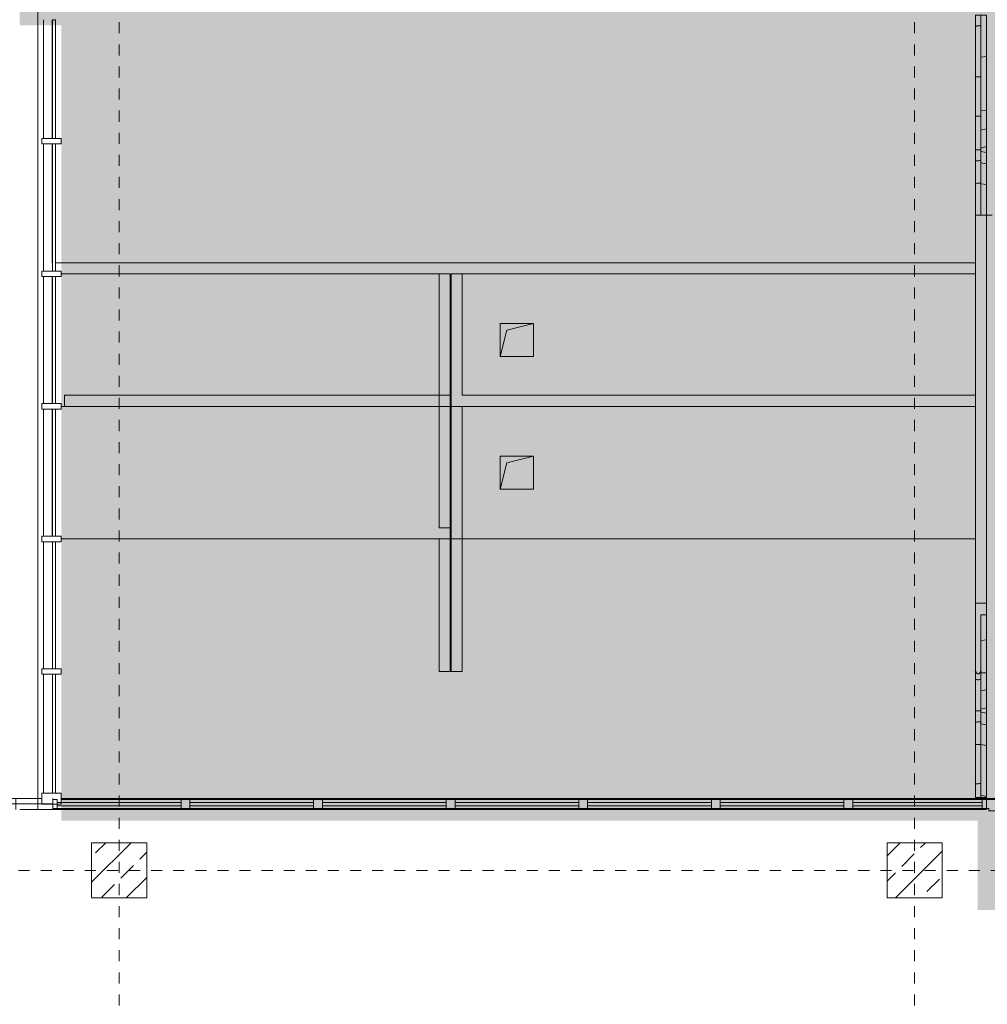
# Model space of a CAD drawing. Header units: metres. Extents: x -52 to 123, y -78 to 33.
# Tile 14 of 114: x 20 to 29, y -42 to -33. Entities that reach past the tile are written whole.
import ezdxf

# ---------------------------------------------------------------- set-up
doc = ezdxf.new("R2010")
doc.units = ezdxf.units.M
doc.linetypes.add('Rasterlinie', pattern=[0.019, 0.01, -0.003, 0.003, -0.003])
for name, color, linetype, lineweight in [('A_Detailelemente', 7, 'Continuous', 9), ('A_Fassadenelemente', 7, 'Continuous', 9), ('A_Fassadenpfosten', 7, 'Continuous', 9), ('A_Fenster', 7, 'Continuous', 9), ('A_Geländer', 7, 'Continuous', 9), ('A_Geschossdecken', 7, 'Continuous', 9), ('A_Linien_Ausserhalb des Bereichs', 7, 'Continuous', 9), ('A_Raster', 7, 'Continuous', 9), ('A_Tragwerksstützen', 7, 'Continuous', 9), ('A_Tragwerksstützen_Stahlbeton', 7, 'Continuous', 9), ('A_Wände', 7, 'Continuous', 9), ('A_Wände_Schraffur', 7, 'Continuous', 18), ('Allgemeines Modell', 7, 'Continuous', 9)]:
    doc.layers.add(name, color=color, linetype=linetype, lineweight=lineweight)
pattern_1 = [(349.695, (2.996, 6.015), (30.479829, -5.080428), [0.568, -56.228]), (0, (3.554, 5.914), (5.08, 5.08), [0.559, -4.521]), (18.435, (4.113, 5.914), (10.160077, 5.079576), [0.482, -15.582]), (172.875, (4.57, 6.066), (35.5595195, -5.0798324), [0.41, -40.547]), (174.806, (4.164, 6.117), (50.7997357, -5.079671), [0.561, -55.549]), (194.036, (3.605, 6.168), (-15.23999, -5.079844), [0.628, -20.317]), (9.462, (3.402, 6.015), (25.400494, 5.079786), [0.309, -30.591]), (353.66, (3.707, 6.066), (-40.6395916, 5.0798246), [0.46, -45.541]), (185.711, (4.164, 6.015), (-45.7204303, -5.07989), [0.511, -50.543]), (168.69, (3.656, 5.965), (20.320371, -5.079824), [0.259, -25.644]), (354.806, (2.538, 5.965), (-50.7997357, 5.079671), [0.561, -55.549]), (348.69, (3.097, 5.914), (-20.320371, 5.079824), [0.518, -25.385]), (0, (3.605, 5.812), (5.08, 5.08), [0.61, -4.47]), (20.556, (4.215, 5.812), (25.3996926, 10.160322), [0.434, -42.97]), (3.814, (4.621, 5.965), (71.119605, 5.079964), [0.764, -75.605]), (354.806, (5.383, 6.015), (-50.7997357, 5.079671), [0.561, -55.549]), (0, (5.942, 5.965), (5.08, 5.08), [0.559, -4.521]), (5.194, (1.421, 5.965), (50.7997357, 5.079671), [0.561, -55.549]), (354.806, (1.98, 6.015), (-50.7997357, 5.079671), [0.561, -55.549]), (0, (1.421, 6.066), (5.08, 5.08), [0.305, -4.775]), (5.194, (1.726, 6.066), (50.7997357, 5.079671), [0.561, -55.549]), (0, (2.284, 6.117), (5.08, 5.08), [0.508, -4.572]), (10.305, (2.792, 6.117), (-30.479829, -5.080428), [0.568, -56.228]), (5.194, (3.351, 6.219), (50.7997357, 5.079671), [0.561, -55.549]), (354.806, (3.91, 6.269), (-50.7997357, 5.079671), [0.561, -55.549]), (354.806, (4.469, 6.219), (-50.7997357, 5.079671), [0.561, -55.549]), (351.87, (5.028, 6.168), (-30.479988, 5.079518), [0.718, -35.203]), (0, (5.739, 6.066), (5.08, 5.08), [0.762, -4.318]), (347.471, (5.536, 3.018), (25.399828, -5.080054), [0.468, -46.367]), (354.289, (5.993, 2.917), (-45.7204303, 5.07989), [0.511, -50.543]), (8.13, (5.536, 3.018), (30.479988, 5.079518), [0.359, -35.562]), (9.462, (5.891, 3.069), (25.400494, 5.079786), [0.618, -30.282]), (0, (1.421, 3.171), (5.08, 5.08), [0.61, -4.47]), (350.538, (2.03, 3.171), (-25.400494, 5.079786), [0.309, -30.591]), (201.801, (2.335, 3.12), (15.240238, 5.08033), [0.274, -27.083]), (192.995, (2.081, 3.018), (45.7202408, 10.160133), [0.678, -67.098]), (352.875, (6.094, 3.018), (-35.5595195, 5.0798324), [0.41, -40.547]), (7.125, (6.094, 3.018), (35.5595195, 5.0798324), [0.41, -40.547]), (0, (1.421, 3.069), (5.08, 5.08), [0.406, -4.674]), (194.036, (1.827, 3.069), (-15.23999, -5.079844), [0.419, -20.526]), (356.633, (2.538, 3.221), (-81.2799214, 5.0804549), [0.865, -85.644]), (357.709, (3.402, 3.171), (-121.9203481, 5.0808074), [1.271, -125.831]), (3.18, (4.672, 3.12), (86.3601491, 5.0804778), [0.916, -90.665]), (9.462, (5.586, 3.171), (25.400494, 5.079786), [0.927, -29.973]), (10.305, (1.421, 2.713), (-30.479829, -5.080428), [0.568, -56.228]), (15.945, (1.98, 2.815), (-20.320333, -5.079728), [0.74, -36.243]), (0, (2.691, 3.018), (5.08, 5.08), [0.66, -4.42]), (351.87, (3.351, 3.018), (-30.479988, 5.079518), [0.718, -35.203]), (3.576, (4.062, 2.917), (76.199535, 5.079643), [0.814, -80.624]), (351.254, (4.875, 2.967), (35.5600315, -5.0801298), [0.668, -66.149]), (345.964, (5.536, 2.866), (-15.23999, 5.079844), [0.628, -20.317]), (0, (6.145, 2.713), (5.08, 5.08), [0.356, -4.724]), (174.806, (2.538, 3.221), (50.7997357, -5.079671), [1.122, -54.988]), (355.236, (1.421, 3.526), (-55.880109, 5.0804906), [1.223, -59.948]), (0, (2.64, 3.425), (5.08, 5.08), [1.168, -3.912]), (4.086, (3.808, 3.425), (66.039854, 5.0804989), [1.426, -69.875]), (0, (5.231, 3.526), (5.08, 5.08), [1.27, -3.81]), (7.125, (1.421, 2.459), (35.5595195, 5.0798324), [1.229, -39.728]), (6.34, (2.64, 2.612), (40.6395916, 5.0798246), [0.92, -45.081]), (357.51, (3.554, 2.713), (-111.7597684, 5.0812029), [1.17, -115.781]), (353.48, (4.723, 2.663), (-132.0797266, 15.2402263), [1.79, -177.168]), (3.013, (1.421, 5.761), (91.4403674, 5.0803606), [0.967, -95.687]), (351.87, (2.386, 5.812), (-30.479988, 5.079518), [1.078, -34.843]), (357.614, (3.453, 5.66), (-116.8398239, 5.0796234), [1.22, -120.806]), (10.62, (4.672, 5.609), (-55.8796628, -10.1603474), [0.827, -81.869]), (0, (5.485, 5.761), (5.08, 5.08), [1.016, -4.064]), (356.82, (1.421, 6.371), (-86.3601491, 5.0804778), [0.916, -90.665]), (6.009, (2.335, 6.32), (-50.8003336, -5.0799286), [0.971, -96.083]), (6.71, (3.3, 6.422), (-45.7196152, -5.0798619), [0.87, -86.086]), (354.289, (4.164, 6.523), (-45.7204303, 5.07989), [1.021, -50.032]), (347.905, (5.18, 6.422), (-45.7199724, 10.160399), [0.727, -72.007]), (9.462, (5.891, 6.269), (25.400494, 5.079786), [0.618, -30.282]), (3.814, (1.421, 5.406), (71.119605, 5.079964), [0.764, -75.605]), (347.196, (2.183, 5.457), (-66.0398353, 15.2394685), [1.146, -113.464]), (0, (3.3, 5.203), (5.08, 5.08), [1.27, -3.81]), (5.44, (4.57, 5.203), (-55.8801294, -5.0795), [1.072, -106.091]), (6.71, (5.637, 5.304), (-45.7196152, -5.0798619), [0.87, -86.086]), (0, (1.421, 6.727), (5.08, 5.08), [0.864, -4.216]), (8.13, (2.284, 6.727), (30.479988, 5.079518), [1.437, -34.484]), (357.614, (3.707, 6.93), (-116.8398239, 5.0796234), [1.22, -120.806]), (354.472, (4.926, 6.879), (106.6803128, -10.16100384), [1.582, -156.634]), (6.843, (1.421, 2.104), (-86.35963265, -10.1600531), [1.279, -126.632]), (0, (2.691, 2.256), (5.08, 5.08), [1.422, -3.658]), (356.348, (4.113, 2.256), (-157.47966695, 10.15949858), [2.392, -236.853]), (0, (1.421, 3.882), (5.08, 5.08), [1.219, -3.861]), (4.764, (2.64, 3.882), (55.880109, 5.0804906), [1.223, -59.948]), (358.152, (3.859, 3.983), (-152.4004031, 5.0812651), [1.576, -155.986]), (357.274, (5.434, 3.933), (-101.6003759, 5.0798346), [1.068, -105.733]), (354.806, (1.421, 4.695), (-50.7997357, 5.079671), [1.122, -54.988]), (0, (2.538, 4.593), (5.08, 5.08), [1.626, -3.454]), (1.909, (4.164, 4.593), (147.3195587, 5.07935343), [1.525, -150.96]), (3.576, (5.688, 4.644), (76.199535, 5.079643), [0.814, -80.624])]

# ---------------------------------------------------------------- blocks, each defined once
blk = doc.blocks.new('STB Stütze - rechteckig - STB 50 x 50-6929655-BS_Übersicht_O1_BRANDSCHUTZ')
at = {"layer": 'A_Tragwerksstützen'}
h = blk.add_hatch(dxfattribs=at)
h.set_pattern_fill('FP_20', color=256, style=0, pattern_type=2)
h.set_pattern_definition([(45, (-19.335, 43.201), (-0.2283955, 0.2283955), []), (45, (-19.107, 43.201), (-0.2283955, 0.2283955), [0.161, -0.081])])
h.paths.add_polyline_path([(0.25, -0.25), (0.25, 0.25), (-0.25, 0.25), (-0.25, -0.25)], flags=0)
at = {"layer": 'A_Tragwerksstützen_Stahlbeton', "lineweight": 18}
for p, q in [((0.25, 0.25), (-0.25, 0.25)), ((-0.25, 0.25), (-0.25, -0.25)), ((0.25, -0.25), (0.25, 0.25)), ((-0.25, -0.25), (0.25, -0.25))]:
    blk.add_line(p, q, dxfattribs=at)
blk = doc.blocks.new('STB Stütze - rechteckig - STB 50 x 50-V14-BS_Übersicht_O1_BRANDSCHUTZ')
at = {"layer": 'A_Tragwerksstützen'}
h = blk.add_hatch(dxfattribs=at)
h.set_pattern_fill('FP_21', color=256, style=0, pattern_type=2)
h.set_pattern_definition([(45, (-26.535, 43.201), (-0.2283955, 0.2283955), []), (45, (-26.307, 43.201), (-0.2283955, 0.2283955), [0.161, -0.081])])
h.paths.add_polyline_path([(-0.25, -0.25), (0.25, -0.25), (0.25, 0.25), (-0.25, 0.25), (-0.25, -0.174)], flags=0)
at = {"layer": 'A_Tragwerksstützen_Stahlbeton', "lineweight": 18}
for p, q in [((0.25, 0.25), (-0.25, 0.25)), ((-0.25, 0.25), (-0.25, -0.25)), ((0.25, -0.25), (0.25, 0.25)), ((-0.25, -0.25), (0.25, -0.25))]:
    blk.add_line(p, q, dxfattribs=at)
blk = doc.blocks.new('Pfosten rechteckig - 100x176-5717071-BS_Übersicht_O1_BRANDSCHUTZ')
at = {"layer": 'A_Fassadenpfosten'}
for p, q in [((-0.1, 0.0655), (-0.05, 0.0655)), ((-0.1, 0.0655), (-0.1, -0.1105)), ((-0.1, -0.1105), (-0.05, -0.1105))]:
    blk.add_line(p, q, dxfattribs=at)
blk = doc.blocks.new('GSH_Bestand_BD_RE - BD-4620547-BS_Übersicht_O1_BRANDSCHUTZ')
at = {"layer": 'Allgemeines Modell'}
blk.add_hatch(color=256, dxfattribs=at).paths.add_polyline_path([(-0.15, -0.15), (-0.09, 0.09), (0.15, 0.15), (-0.15, 0.15), (-0.15, 0.09)], flags=0)
at = {"layer": 'A_Detailelemente'}
for p, q in [((-0.15, 0.15), (-0.15, -0.15)), ((0.15, 0.15), (-0.15, 0.15)), ((-0.15, -0.15), (-0.09, 0.09)), ((-0.09, 0.09), (0.15, 0.15)), ((0.15, -0.15), (0.15, 0.15)), ((-0.15, -0.15), (0.15, -0.15))]:
    blk.add_line(p, q, dxfattribs=at)
blk = doc.blocks.new('GSH_Bestand_BD_RE - BD-4620554-BS_Übersicht_O1_BRANDSCHUTZ')
at = {"layer": 'Allgemeines Modell'}
blk.add_hatch(color=256, dxfattribs=at).paths.add_polyline_path([(-0.15, -0.15), (-0.09, 0.09), (0.15, 0.15), (-0.15, 0.15), (-0.15, 0.09)], flags=0)
at = {"layer": 'A_Detailelemente'}
for p, q in [((-0.15, 0.15), (-0.15, -0.15)), ((0.15, 0.15), (-0.15, 0.15)), ((-0.15, -0.15), (-0.09, 0.09)), ((-0.09, 0.09), (0.15, 0.15)), ((0.15, -0.15), (0.15, 0.15)), ((-0.15, -0.15), (0.15, -0.15))]:
    blk.add_line(p, q, dxfattribs=at)
blk = doc.blocks.new('Eckpfosten L-förmig - L 12 x 12-1791100-BS_Übersicht_O1_BRANDSCHUTZ')
at = {"layer": 'A_Fassadenpfosten'}
for p, q in [((-0.04, 0.04), (-0.06, 0.04)), ((-0.06, 0.04), (-0.06, -0.04)), ((0.04, 0.06), (-0.04, 0.06)), ((-0.04, 0.06), (-0.04, 0.04)), ((0.04, 0.06), (0.04, -0.04)), ((-0.06, -0.04), (0.04, -0.04))]:
    blk.add_line(p, q, dxfattribs=at)
blk = doc.blocks.new('Systemelement - Verglasung-1793170-BS_Übersicht_O1_BRANDSCHUTZ')
at = {"layer": 'A_Fassadenelemente'}
for p, q in [((-0.585, 0.015), (0.585, 0.015)), ((-0.585, -0.015), (-0.585, 0.015)), ((0.585, -0.015), (0.585, 0.015)), ((0.585, -0.015), (-0.585, -0.015))]:
    blk.add_line(p, q, dxfattribs=at)
blk = doc.blocks.new('Systemelement - Verglasung-1791673-BS_Übersicht_O1_BRANDSCHUTZ')
at = {"layer": 'A_Fassadenelemente'}
for p, q in [((-0.56, 0.015), (0.56, 0.015)), ((-0.56, -0.015), (-0.56, 0.015)), ((0.56, -0.015), (0.56, 0.015)), ((0.56, -0.015), (-0.56, -0.015))]:
    blk.add_line(p, q, dxfattribs=at)
blk = doc.blocks.new('Systemelement - Verglasung-V49-BS_Übersicht_O1_BRANDSCHUTZ')
at = {"layer": 'A_Fassadenelemente'}
for p, q in [((-0.56, 0.015), (0.56, 0.015)), ((-0.56, -0.015), (-0.56, 0.015)), ((0.56, -0.015), (0.56, 0.015)), ((0.56, -0.015), (-0.56, -0.015))]:
    blk.add_line(p, q, dxfattribs=at)
blk = doc.blocks.new('Pfosten rechteckig - 80x80-1791669-BS_Übersicht_O1_BRANDSCHUTZ')
at = {"layer": 'A_Fassadenpfosten'}
for p, q in [((20.232, -40.457), (21.316, -40.457)), ((20.196, -40.537), (21.316, -40.537))]:
    blk.add_line(p, q, dxfattribs=at)
blk = doc.blocks.new('Pfosten rechteckig - 80x80-V50-BS_Übersicht_O1_BRANDSCHUTZ')
at = {"layer": 'A_Fassadenpfosten'}
for p, q in [((21.396, -40.457), (22.516, -40.457)), ((21.396, -40.537), (22.516, -40.537))]:
    blk.add_line(p, q, dxfattribs=at)
blk = doc.blocks.new('Pfosten rechteckig - 80x80-1791668-BS_Übersicht_O1_BRANDSCHUTZ')
at = {"layer": 'A_Fassadenpfosten'}
for p, q in [((27.396, -40.457), (28.566, -40.457)), ((27.396, -40.537), (28.566, -40.537))]:
    blk.add_line(p, q, dxfattribs=at)
blk = doc.blocks.new('Pfosten rechteckig - 40x80-1791676-BS_Übersicht_O1_BRANDSCHUTZ')
at = {"layer": 'A_Fassadenpfosten'}
for p, q in [((0, 0.04), (-0.04, 0.04)), ((-0.04, 0.04), (-0.04, -0.04)), ((0, 0.04), (0, -0.04)), ((-0.04, -0.04), (0, -0.04))]:
    blk.add_line(p, q, dxfattribs=at)
blk = doc.blocks.new('Pfosten rechteckig - 80x80-1791667-BS_Übersicht_O1_BRANDSCHUTZ')
at = {"layer": 'A_Fassadenpfosten'}
for p, q in [((0.04, 0.04), (-0.04, 0.04)), ((-0.04, 0.04), (-0.04, -0.04)), ((0.04, 0.04), (0.04, -0.04)), ((-0.04, -0.04), (0.04, -0.04))]:
    blk.add_line(p, q, dxfattribs=at)
blk = doc.blocks.new('Pfosten rechteckig - 40x80-1793650-BS_Übersicht_O1_BRANDSCHUTZ')
at = {"layer": 'A_Fassadenpfosten'}
for p, q in [((0, 0.04), (-0.04, 0.04)), ((-0.04, 0.04), (-0.04, -0.04)), ((0, 0.04), (0, -0.04)), ((-0.04, -0.04), (0, -0.04))]:
    blk.add_line(p, q, dxfattribs=at)
blk = doc.blocks.new('FP_110-BS_Übersicht_O1_BRANDSCHUTZ')
at = {"layer": 'A_Geländer'}
for p, q in [((28.506, -39.3652), (28.506, -40.437)), ((28.556, -40.437), (28.556, -39.3652)), ((28.5085, -39.6539), (28.5277, -39.6539)), ((28.5277, -39.6539), (28.5491, -39.6539)), ((28.5085, -39.7556), (28.5116, -39.7552)), ((28.5116, -39.7552), (28.5154, -39.7548)), ((28.5154, -39.7548), (28.5197, -39.7544)), ((28.5197, -39.7544), (28.5244, -39.7539)), ((28.5244, -39.7539), (28.5293, -39.7535)), ((28.5293, -39.7535), (28.5343, -39.7531)), ((28.5343, -39.7531), (28.5391, -39.7527)), ((28.5391, -39.7527), (28.5437, -39.7523)), ((28.5437, -39.7523), (28.5478, -39.7519)), ((28.5478, -39.7519), (28.5514, -39.7515)), ((28.5514, -39.7515), (28.5544, -39.7511)), ((28.5544, -39.7511), (28.5566, -39.7507)), ((28.5566, -39.7507), (28.5579, -39.7502)), ((28.5086, -39.9588), (28.5146, -39.9584)), ((28.5146, -39.9584), (28.5222, -39.958)), ((28.5222, -39.958), (28.5307, -39.9576)), ((28.5307, -39.9576), (28.5392, -39.9571)), ((28.5392, -39.9571), (28.5469, -39.9567)), ((28.5469, -39.9567), (28.5531, -39.9563)), ((28.5531, -39.9563), (28.557, -39.9559)), ((28.5039, -40.316), (28.5045, -40.3156)), ((28.5045, -40.3156), (28.5056, -40.3152)), ((28.5056, -40.3152), (28.5071, -40.3149)), ((28.5071, -40.3149), (28.5089, -40.3145)), ((28.5085, -40.3143), (28.5131, -40.3138)), ((28.5131, -40.3138), (28.5189, -40.3134)), ((28.5189, -40.3134), (28.5254, -40.313)), ((28.5254, -40.313), (28.5323, -40.3126)), ((28.5323, -40.3126), (28.5391, -40.3121)), ((28.5391, -40.3121), (28.5454, -40.3117)), ((28.5454, -40.3117), (28.5508, -40.3113)), ((28.5508, -40.3113), (28.5549, -40.3109)), ((28.5549, -40.3109), (28.5575, -40.3105))]:
    blk.add_line(p, q, dxfattribs=at)
blk = doc.blocks.new('FP_111-BS_Übersicht_O1_BRANDSCHUTZ')
at = {"layer": 'A_Geländer'}
for p, q in [((28.5049, -39.2994), (28.504, -39.2979)), ((28.5064, -39.3008), (28.5049, -39.2994)), ((28.506, -39.2659), (28.506, -39.3652)), ((28.5085, -39.3021), (28.5064, -39.3008)), ((28.5111, -39.3032), (28.5085, -39.3021)), ((28.5555, -39.2952), (28.5533, -39.2973)), ((28.5571, -39.293), (28.5555, -39.2952)), ((28.556, -39.3652), (28.556, -39.2659)), ((28.558, -39.2907), (28.5571, -39.293))]:
    blk.add_line(p, q, dxfattribs=at)
blk = doc.blocks.new('FP_112-BS_Übersicht_O1_BRANDSCHUTZ')
at = {"layer": 'A_Geländer'}
for p, q in [((28.506, -33.357), (28.506, -35.167)), ((28.556, -35.167), (28.556, -33.357)), ((28.5042, -33.455), (28.5057, -33.4553)), ((28.5057, -33.4553), (28.5081, -33.4557)), ((28.5078, -33.4562), (28.5101, -33.4558)), ((28.5101, -33.4558), (28.5128, -33.4553)), ((28.5128, -33.4553), (28.5159, -33.4549)), ((28.5159, -33.4549), (28.5193, -33.4545)), ((28.5193, -33.4545), (28.523, -33.454)), ((28.523, -33.454), (28.5268, -33.4536)), ((28.5268, -33.4536), (28.5307, -33.4532)), ((28.5307, -33.4532), (28.5347, -33.4527)), ((28.5347, -33.4527), (28.5385, -33.4523)), ((28.5385, -33.4523), (28.5422, -33.4519)), ((28.5422, -33.4519), (28.5456, -33.4515)), ((28.5456, -33.4515), (28.5488, -33.451)), ((28.5488, -33.451), (28.5516, -33.4506)), ((28.5516, -33.4506), (28.5539, -33.4502)), ((28.5539, -33.4502), (28.5558, -33.4497)), ((28.5558, -33.4497), (28.5572, -33.4493)), ((28.5572, -33.4493), (28.5581, -33.4489)), ((28.5041, -33.9125), (28.5054, -33.9129)), ((28.5054, -33.9129), (28.5075, -33.9133)), ((28.5078, -33.9135), (28.5268, -33.9135)), ((28.5268, -33.9135), (28.5488, -33.9135)), ((28.5038, -34.271), (28.5041, -34.2706)), ((28.5041, -34.2706), (28.5047, -34.2702)), ((28.5047, -34.2702), (28.5055, -34.2699)), ((28.5055, -34.2699), (28.5064, -34.2695)), ((28.5064, -34.2695), (28.5076, -34.2691)), ((28.5075, -34.269), (28.5125, -34.2694)), ((28.5125, -34.2694), (28.519, -34.2698)), ((28.519, -34.2698), (28.5265, -34.2702)), ((28.5265, -34.2702), (28.5344, -34.2706)), ((28.5344, -34.2706), (28.542, -34.271)), ((28.542, -34.271), (28.5487, -34.2714)), ((28.5487, -34.2714), (28.5539, -34.2718)), ((28.5539, -34.2718), (28.5572, -34.2722)), ((28.5078, -34.5739), (28.5268, -34.5739)), ((28.5268, -34.5739), (28.5488, -34.5739)), ((28.5077, -34.6756), (28.5107, -34.6752)), ((28.5107, -34.6752), (28.5144, -34.6747)), ((28.5144, -34.6747), (28.5187, -34.6743)), ((28.5187, -34.6743), (28.5234, -34.6739)), ((28.5234, -34.6739), (28.5284, -34.6735)), ((28.5284, -34.6735), (28.5334, -34.6731)), ((28.5334, -34.6731), (28.5384, -34.6726)), ((28.5384, -34.6726), (28.5431, -34.6722)), ((28.5431, -34.6722), (28.5474, -34.6718)), ((28.5474, -34.6718), (28.5512, -34.6714)), ((28.5512, -34.6714), (28.5542, -34.671)), ((28.5542, -34.671), (28.5565, -34.6705)), ((28.5565, -34.6705), (28.5579, -34.6701)), ((28.5078, -34.8788), (28.5136, -34.8784)), ((28.5136, -34.8784), (28.5212, -34.8779)), ((28.5212, -34.8779), (28.5298, -34.8775)), ((28.5298, -34.8775), (28.5385, -34.8771)), ((28.5385, -34.8771), (28.5465, -34.8767)), ((28.5465, -34.8767), (28.5528, -34.8762)), ((28.5528, -34.8762), (28.5569, -34.8758))]:
    blk.add_line(p, q, dxfattribs=at)
blk = doc.blocks.new('Typ des oberen Holms - Oberer Geländerholm_Innen_-4925273-BS_Übersicht_O1_BRANDSCHUTZ')
at = {"layer": 'A_Geländer'}
h = blk.add_hatch(dxfattribs=at)
h.set_pattern_fill('FP_66', color=256, style=0, pattern_type=2)
h.set_pattern_definition(pattern_1)
h.paths.add_polyline_path([(28.606, -35.167), (28.606, -33.357), (28.556, -33.357), (28.556, -35.167)], flags=0)
h = blk.add_hatch(dxfattribs=at)
h.set_pattern_fill('FP_65', color=256, style=0, pattern_type=2)
h.set_pattern_definition([(350.869, (2.996, 4.369), (30.479582, -4.4907814), [0.566, -56.031]), (0, (3.554, 4.279), (5.08, 4.491), [0.559, -4.521]), (16.418, (4.113, 4.279), (10.15999, 4.49076), [0.477, -15.411]), (173.694, (4.57, 4.414), (35.559871, -4.491012), [0.409, -40.478]), (175.405, (4.164, 4.459), (50.799487, -4.4910803), [0.561, -55.5]), (192.462, (3.605, 4.504), (-15.240055, -4.490482), [0.624, -20.186]), (8.381, (3.402, 4.369), (25.399797, 4.490098), [0.308, -30.501]), (354.39, (3.707, 4.414), (-40.639595, 4.4913003), [0.459, -45.481]), (185.052, (4.164, 4.369), (-45.7201768, -4.4905557), [0.51, -50.488]), (169.974, (3.656, 4.324), (20.320582, -4.490285), [0.258, -25.536]), (355.405, (2.538, 4.324), (-50.799487, 4.4910803), [0.561, -55.5]), (349.974, (3.097, 4.279), (-20.320582, 4.490285), [0.516, -25.278]), (0, (3.605, 4.189), (5.08, 4.491), [0.61, -4.47]), (18.34, (4.215, 4.189), (25.4001026, 8.9814794), [0.428, -42.387]), (3.373, (4.621, 4.324), (71.1199601, 4.4911912), [0.763, -75.569]), (355.405, (5.383, 4.369), (-50.799487, 4.4910803), [0.561, -55.5]), (0, (5.942, 4.324), (5.08, 4.491), [0.559, -4.521]), (4.595, (1.421, 4.324), (50.7994868, 4.4910803), [0.561, -55.5]), (355.405, (1.98, 4.369), (-50.7994868, 4.4910803), [0.561, -55.5]), (0, (1.421, 4.414), (5.08, 4.491), [0.305, -4.775]), (4.595, (1.726, 4.414), (50.7994868, 4.4910803), [0.561, -55.5]), (0, (2.284, 4.459), (5.08, 4.491), [0.508, -4.572]), (9.131, (2.792, 4.459), (-30.479582, -4.4907814), [0.566, -56.031]), (4.595, (3.351, 4.548), (50.799487, 4.4910803), [0.561, -55.5]), (355.405, (3.91, 4.593), (-50.799487, 4.4910803), [0.561, -55.5]), (355.405, (4.469, 4.548), (-50.799487, 4.4910803), [0.561, -55.5]), (352.803, (5.028, 4.504), (-30.47964, 4.489903), [0.717, -35.126]), (0, (5.739, 4.414), (5.08, 4.491), [0.762, -4.318]), (348.886, (5.536, 1.719), (25.399796, -4.490322), [0.466, -46.128]), (354.948, (5.993, 1.629), (-45.7201768, 4.4905557), [0.51, -50.488]), (7.197, (5.536, 1.719), (30.47964, 4.489903), [0.358, -35.484]), (8.381, (5.891, 1.764), (25.399797, 4.490098), [0.616, -30.193]), (0, (1.421, 1.854), (5.08, 4.491), [0.61, -4.47]), (351.619, (2.03, 1.854), (-25.399797, 4.490098), [0.308, -30.501]), (199.473, (2.335, 1.809), (15.23986, 4.490247), [0.269, -26.672]), (191.53, (2.081, 1.719), (45.7203215, 8.981876), [0.674, -66.726]), (353.694, (6.094, 1.719), (-35.559871, 4.491012), [0.409, -40.478]), (6.306, (6.094, 1.719), (35.559871, 4.491012), [0.409, -40.478]), (0, (1.421, 1.764), (5.08, 4.491), [0.406, -4.674]), (192.462, (1.827, 1.764), (-15.240055, -4.490482), [0.416, -20.394]), (357.023, (2.538, 1.899), (-81.2804315, 4.4913667), [0.865, -85.612]), (357.975, (3.402, 1.854), (-121.9204492, 4.4909319), [1.271, -125.809]), (2.812, (4.672, 1.809), (86.3596572, 4.4911226), [0.916, -90.635]), (8.381, (5.586, 1.854), (25.399797, 4.490098), [0.924, -29.885]), (9.131, (1.421, 1.45), (-30.479582, -4.4907814), [0.566, -56.031]), (14.175, (1.98, 1.54), (-20.319975, -4.490778), [0.734, -35.943]), (0, (2.691, 1.719), (5.08, 4.491), [0.66, -4.42]), (352.803, (3.351, 1.719), (-30.47964, 4.489903), [0.717, -35.126]), (3.162, (4.062, 1.629), (76.200345, 4.4899935), [0.814, -80.59]), (352.255, (4.875, 1.674), (35.5601357, -4.4912129), [0.666, -65.981]), (347.538, (5.536, 1.585), (-15.240055, 4.490482), [0.624, -20.186]), (0, (6.145, 1.45), (5.08, 4.491), [0.356, -4.724]), (175.405, (2.538, 1.899), (50.799487, -4.4910803), [1.121, -54.939]), (355.787, (1.421, 2.168), (-55.880117, 4.4903373), [1.223, -59.903]), (0, (2.64, 2.079), (5.08, 4.491), [1.168, -3.912]), (3.613, (3.808, 2.079), (66.040275, 4.4905828), [1.425, -69.836]), (0, (5.231, 2.168), (5.08, 4.491), [1.27, -3.81]), (6.306, (1.421, 1.225), (35.559871, 4.491012), [1.227, -39.661]), (5.61, (2.64, 1.36), (40.639595, 4.4913003), [0.919, -45.021]), (357.799, (3.554, 1.45), (-111.7599932, 4.4904833), [1.169, -115.757]), (354.231, (4.723, 1.405), (-132.07971082, 13.472624), [1.787, -176.918]), (2.664, (1.421, 4.144), (91.4400907, 4.490881), [0.966, -95.658]), (352.803, (2.386, 4.189), (-30.47964, 4.489903), [1.075, -34.767]), (357.891, (3.453, 4.054), (-116.8399156, 4.4898299), [1.22, -120.783]), (9.411, (4.672, 4.01), (-55.8795561, -8.981044), [0.824, -81.565]), (0, (5.485, 4.144), (5.08, 4.491), [1.016, -4.064]), (357.188, (1.421, 4.683), (-86.3596572, 4.4911226), [0.916, -90.635]), (5.316, (2.335, 4.638), (-50.8004231, -4.4909062), [0.969, -95.968]), (5.937, (3.3, 4.728), (-45.7197971, -4.490105), [0.868, -85.958]), (354.948, (4.164, 4.818), (-45.7201768, 4.4905557), [1.02, -49.978]), (349.274, (5.18, 4.728), (-45.7203223, 8.9810358), [0.724, -71.661]), (8.381, (5.891, 4.593), (25.399797, 4.490098), [0.616, -30.193]), (3.373, (1.421, 3.83), (71.1199601, 4.4911912), [0.763, -75.569]), (348.64, (2.183, 3.875), (-66.0401671, 13.4720575), [1.14, -112.853]), (0, (3.3, 3.65), (5.08, 4.491), [1.27, -3.81]), (4.812, (4.57, 3.65), (-55.8802738, -4.49043055), [1.071, -105.987]), (5.937, (5.637, 3.74), (-45.7197971, -4.490105), [0.868, -85.958]), (0, (1.421, 4.998), (5.08, 4.491), [0.864, -4.216]), (7.197, (2.284, 4.998), (30.47964, 4.489903), [1.434, -34.409]), (357.891, (3.707, 5.177), (-116.8399156, 4.4898299), [1.22, -120.783]), (355.11, (4.926, 5.132), (106.67960776, -8.98238685), [1.581, -156.475]), (6.055, (1.421, 0.911), (-86.36048765, -8.9806732), [1.277, -126.435]), (0, (2.691, 1.046), (5.08, 4.491), [1.422, -3.658]), (356.771, (4.113, 1.046), (-157.48022451, 8.97962184), [2.391, -236.748]), (0, (1.421, 2.483), (5.08, 4.491), [1.219, -3.861]), (4.213, (2.64, 2.483), (55.880117, 4.4903373), [1.223, -59.903]), (358.367, (3.859, 2.573), (-152.3999465, 4.48982084), [1.575, -155.969]), (357.59, (5.434, 2.528), (-101.6000492, 4.490257), [1.068, -105.707]), (355.405, (1.421, 3.201), (-50.799487, 4.4910803), [1.121, -54.939]), (0, (2.538, 3.111), (5.08, 4.491), [1.626, -3.454]), (1.688, (4.164, 3.111), (147.31962266, 4.4915279), [1.525, -150.941]), (3.162, (5.688, 3.156), (76.200345, 4.4899935), [0.814, -80.59])])
h.paths.add_polyline_path([(28.556, -39.3094), (28.606, -39.3094), (28.606, -38.7846), (28.556, -38.7846), (28.556, -39.297)], flags=0)
h = blk.add_hatch(dxfattribs=at)
h.set_pattern_fill('FP_64', color=256, style=0, pattern_type=2)
h.set_pattern_definition(pattern_1)
h.paths.add_polyline_path([(28.556, -40.437), (28.606, -40.437), (28.606, -39.3094), (28.556, -39.3094), (28.556, -40.347)], flags=0)
for p, q in [((28.506, -33.357), (28.556, -33.357)), ((28.556, -33.357), (28.606, -33.357)), ((28.606, -33.357), (28.606, -35.167)), ((28.506, -35.167), (28.556, -35.167)), ((28.606, -35.167), (28.556, -35.167)), ((28.506, -39.2659), (28.506, -38.6777)), ((28.606, -38.6777), (28.506, -38.6777)), ((28.606, -38.6777), (28.606, -38.7846)), ((28.606, -38.7846), (28.556, -38.7846)), ((28.556, -38.7846), (28.556, -39.2659)), ((28.606, -38.7846), (28.606, -39.3094)), ((28.606, -39.3094), (28.556, -39.3094)), ((28.606, -39.3094), (28.606, -40.437)), ((28.556, -40.437), (28.506, -40.437)), ((28.606, -40.437), (28.556, -40.437))]:
    blk.add_line(p, q, dxfattribs=at)
at = {"layer": 'A_Geländer', "flags": 128}
blk.add_lwpolyline([(28.506, -39.2659), (28.5065, -39.2764), (28.5079, -39.2864), (28.5102, -39.2956), (28.5133, -39.3037), (28.5171, -39.3104), (28.5214, -39.3153), (28.5261, -39.3184), (28.531, -39.3194), (28.5359, -39.3184), (28.5406, -39.3153), (28.5449, -39.3104), (28.5487, -39.3037), (28.5518, -39.2956), (28.5541, -39.2864), (28.5555, -39.2764), (28.556, -39.2659)], dxfattribs=at)
at = {"layer": 'A_Geländer'}
blk.add_open_spline([(28.556, -39.3652), (28.556, -39.3658), (28.5554, -39.3668), (28.5529, -39.3683), (28.5489, -39.3696), (28.5419, -39.371), (28.531, -39.3717), (28.5201, -39.371), (28.5131, -39.3696), (28.5091, -39.3683), (28.5066, -39.3668), (28.506, -39.3658), (28.506, -39.3652)], degree=3, knots=[0, 0, 0, 0, 0.083333, 0.166667, 0.25, 0.333333, 0.5, 0.666667, 0.75, 0.833333, 0.916667, 1, 1, 1, 1], dxfattribs=at)
for name in ['FP_112-BS_Übersicht_O1_BRANDSCHUTZ', 'FP_111-BS_Übersicht_O1_BRANDSCHUTZ', 'FP_110-BS_Übersicht_O1_BRANDSCHUTZ']:
    blk.add_blockref(name, (0, 0), dxfattribs=at)
blk = doc.blocks.new('Typ des oberen Holms - Oberer Geländerholm_Innen_-V113-BS_Übersicht_O1_BRANDSCHUTZ')
at = {"layer": 'A_Geländer'}
for p, q in [((28.506, -35.397), (28.506, -35.167)), ((28.606, -35.397), (28.606, -35.167)), ((28.506, -38.6777), (28.506, -35.397)), ((28.606, -38.6777), (28.606, -35.397))]:
    blk.add_line(p, q, dxfattribs=at)
blk = doc.blocks.new('Systemelement - Verglasung-5717073-BS_Übersicht_O1_BRANDSCHUTZ')
at = {"layer": 'A_Fassadenelemente'}
for p, q in [((-0.5375, 0.015), (0.5375, 0.015)), ((-0.5375, -0.015), (-0.5375, 0.015)), ((0.5375, -0.015), (0.5375, 0.015)), ((0.5375, -0.015), (-0.5375, -0.015))]:
    blk.add_line(p, q, dxfattribs=at)
blk = doc.blocks.new('Systemelement - Verglasung-5717074-BS_Übersicht_O1_BRANDSCHUTZ')
at = {"layer": 'A_Fassadenelemente'}
for p, q in [((-0.575, 0.015), (0.575, 0.015)), ((-0.575, -0.015), (-0.575, 0.015)), ((0.575, -0.015), (0.575, 0.015)), ((0.575, -0.015), (-0.575, -0.015))]:
    blk.add_line(p, q, dxfattribs=at)
blk = doc.blocks.new('Systemelement - Verglasung-5717075-BS_Übersicht_O1_BRANDSCHUTZ')
at = {"layer": 'A_Fassadenelemente'}
for p, q in [((-0.575, 0.015), (0.575, 0.015)), ((-0.575, -0.015), (-0.575, 0.015)), ((0.575, -0.015), (0.575, 0.015)), ((0.575, -0.015), (-0.575, -0.015))]:
    blk.add_line(p, q, dxfattribs=at)
blk = doc.blocks.new('Systemelement - Verglasung-5717076-BS_Übersicht_O1_BRANDSCHUTZ')
at = {"layer": 'A_Fassadenelemente'}
for p, q in [((-0.5375, 0.015), (0.5375, 0.015)), ((-0.5375, -0.015), (-0.5375, 0.015)), ((0.5375, -0.015), (0.5375, 0.015)), ((0.5375, -0.015), (-0.5375, -0.015))]:
    blk.add_line(p, q, dxfattribs=at)
blk = doc.blocks.new('Pfosten rechteckig - 50x176-5717068-BS_Übersicht_O1_BRANDSCHUTZ')
at = {"layer": 'A_Fassadenpfosten'}
for p, q in [((0.025, 0.0655), (-0.025, 0.0655)), ((-0.025, 0.0655), (-0.025, -0.1105)), ((0.025, 0.0655), (0.025, -0.1105)), ((-0.025, -0.1105), (0.025, -0.1105))]:
    blk.add_line(p, q, dxfattribs=at)
blk = doc.blocks.new('Pfosten rechteckig - 100x176-5717171-BS_Übersicht_O1_BRANDSCHUTZ')
at = {"layer": 'A_Fassadenpfosten'}
for p, q in [((0, 0.0655), (-0.05, 0.0655)), ((0, 0.0655), (0, -0.1105)), ((0, -0.1105), (-0.05, -0.1105))]:
    blk.add_line(p, q, dxfattribs=at)
blk = doc.blocks.new('Fensterbank1 - Fensterbank-6073046-BS_Übersicht_O1_BRANDSCHUTZ')
at = {"layer": 'A_Fenster'}
for p, q in [((20.0211, -40.447), (20.0211, -33.327)), ((20.072, -34.472), (20.072, -33.397)), ((20.072, -35.672), (20.072, -34.522)), ((20.072, -36.872), (20.072, -35.722)), ((20.072, -38.072), (20.072, -36.922)), ((20.072, -39.272), (20.072, -38.122)), ((20.072, -40.397), (20.072, -39.322)), ((19.4324, -40.447), (20.0211, -40.447)), ((20.0211, -40.447), (20.056, -40.447))]:
    blk.add_line(p, q, dxfattribs=at)

msp = doc.modelspace()

# ---------------------------------------------------------------- hatches: boundary and pattern name
at = {"layer": 'A_Detailelemente', "true_color": 0xebdb14}
for points in [[(19.856, -33.447), (20.232, -33.447), (20.232, -33.347), (28.756, -33.347), (28.756, -33.197), (28.606, -33.197), (28.606, -7.947), (20.156, -7.947), (20.156, -8.347), (28.206, -8.347), (28.206, -8.247), (28.456, -8.247), (28.256, -8.297), (28.2477, -8.347), (28.356, -8.347), (28.356, -8.777), (28.4551, -8.7772), (28.356, -8.802), (28.356, -31.922), (19.856, -31.922), (19.856, -32.272), (28.356, -32.272), (28.356, -33.047), (19.856, -33.047), (19.856, -33.327)], [(61.0062, -52.072), (82.581, -52.072), (82.581, -51.822), (29.481, -51.822), (29.481, -41.357), (29.581, -41.357), (29.581, -41.277), (28.706, -41.277), (28.706, -40.447), (20.232, -40.447), (20.232, -40.647), (28.526, -40.647), (28.526, -41.457), (29.231, -41.457), (29.231, -52.072), (61.006, -52.072)]]:
    msp.add_hatch(color=40, dxfattribs=at).paths.add_polyline_path(points, flags=0)
at = {"layer": 'A_Detailelemente', "true_color": 0x499c4b}
h = msp.add_hatch(color=95, dxfattribs=at)
h.paths.add_polyline_path([(70.726, -41.277), (74.006, -41.277), (74.006, -40.447), (82.48, -40.447), (82.48, -33.347), (20.232, -33.347), (20.232, -40.447), (28.706, -40.4473), (28.706, -41.277), (32.006, -41.277), (32.006, -40.447), (49.106, -40.447), (49.106, -41.277), (53.606, -41.277), (53.6083, -40.447), (70.706, -40.447), (70.706, -41.277)], flags=0)
h.paths.add_polyline_path([(24.206, -37.647), (24.206, -37.347), (24.506, -37.347), (24.266, -37.407), (24.2596, -37.4325)], flags=0)
h.paths.add_polyline_path([(79.406, -37.647), (79.406, -37.347), (79.706, -37.347), (79.466, -37.407)], flags=0)
h.paths.add_polyline_path([(24.206, -36.447), (24.206, -36.147), (24.506, -36.147), (24.2659, -36.2075)], flags=0)
h.paths.add_polyline_path([(79.406, -36.447), (79.406, -36.147), (79.706, -36.147), (79.466, -36.207)], flags=0)
h.paths.add_polyline_path([(32.206, -35.1261), (32.206, -35.1261), (32.7046, -35.1261)], flags=0)
h.paths.add_polyline_path([(39.3558, -34.952), (39.356, -34.952), (39.056, -34.9503)], flags=0)
at = {"layer": 'A_Wände_Schraffur', "lineweight": 9}
h = msp.add_hatch(dxfattribs=at)
h.set_pattern_fill('FP_1', color=256, style=0, pattern_type=2)
h.set_pattern_definition([(0, (1.421, 2.104), (0, 0.2), []), (90, (1.421, 2.104), (-0.2, 0), [])])
h.paths.add_polyline_path([(19.9629, -40.547), (20.156, -40.547), (20.156, -40.447), (19.656, -40.447), (19.656, -40.547), (19.9038, -40.547)], flags=0)

# ---------------------------------------------------------------- linework, layer by layer
at = {"layer": 'A_Geschossdecken'}
for p, q in [((20.151, -33.397), (20.151, -34.472)), ((20.151, -34.522), (20.151, -35.597)), ((28.606, -35.167), (28.656, -35.167)), ((20.1815, -35.597), (28.506, -35.597)), ((20.151, -36.872), (20.151, -35.722)), ((23.651, -35.697), (20.232, -35.697)), ((28.506, -35.697), (23.861, -35.697)), ((24.206, -36.147), (24.506, -36.147)), ((24.206, -36.447), (24.206, -36.147)), ((24.506, -36.147), (24.506, -36.447)), ((24.506, -36.447), (24.206, -36.447)), ((23.751, -36.897), (23.751, -36.797)), ((20.232, -36.897), (20.261, -36.897)), ((23.651, -36.897), (23.751, -36.897)), ((20.151, -38.072), (20.151, -36.922)), ((24.206, -37.347), (24.506, -37.347)), ((24.206, -37.647), (24.206, -37.347)), ((24.506, -37.347), (24.506, -37.647)), ((24.506, -37.647), (24.206, -37.647)), ((23.751, -38.097), (23.751, -37.997)), ((20.232, -38.097), (23.751, -38.097)), ((23.861, -38.097), (28.506, -38.097))]:
    msp.add_line(p, q, dxfattribs=at)
at = {"layer": 'A_Linien_Ausserhalb des Bereichs'}
msp.add_line((28.606, -40.447), (30.256, -40.447), dxfattribs=at)
at = {"layer": 'A_Raster', "linetype": 'Rasterlinie'}
for p, q in [((20.756, -64.1202), (20.756, 31.5571)), ((27.956, -64.1202), (27.956, 31.5571)), ((9.8459, -41.097), (94.5874, -41.097))]:
    msp.add_line(p, q, dxfattribs=at)
at = {"layer": 'A_Wände'}
for p, q in [((23.651, -37.997), (23.651, -35.697)), ((23.751, -35.697), (23.651, -35.697)), ((23.751, -35.697), (23.751, -36.797)), ((23.761, -39.297), (23.761, -35.697)), ((23.861, -35.697), (23.761, -35.697)), ((23.861, -35.697), (23.861, -36.797)), ((20.261, -36.797), (23.751, -36.797)), ((20.261, -36.797), (20.261, -36.897)), ((23.861, -36.797), (28.506, -36.797)), ((23.651, -36.897), (20.261, -36.897)), ((23.751, -36.897), (23.751, -37.997)), ((28.506, -36.897), (23.761, -36.897)), ((23.861, -36.897), (23.861, -39.297)), ((23.651, -37.997), (23.751, -37.997)), ((23.651, -39.297), (23.651, -38.097)), ((23.751, -38.097), (23.751, -39.297)), ((23.761, -38.097), (23.861, -38.097)), ((23.651, -39.297), (23.751, -39.297)), ((23.761, -39.297), (23.861, -39.297)), ((20.232, -40.447), (28.606, -40.447)), ((28.606, -40.447), (28.606, -40.457)), ((28.606, -40.547), (20.156, -40.547)), ((28.606, -40.537), (28.606, -40.547))]:
    msp.add_line(p, q, dxfattribs=at)
at = {"layer": 'A_Wände', "lineweight": 18}
for q in [(20.156, -40.447), (19.856, -40.547)]:
    msp.add_line((20.156, -40.547), q, dxfattribs=at)

# ---------------------------------------------------------------- block references
at = {"layer": 'A_Fassadenelemente'}
for name, p, rotation in [('Systemelement - Verglasung-5717076-BS_Übersicht_O1_BRANDSCHUTZ', (20.1665, -33.9345), 90), ('Systemelement - Verglasung-5717075-BS_Übersicht_O1_BRANDSCHUTZ', (20.1665, -35.097), 90), ('Systemelement - Verglasung-5717074-BS_Übersicht_O1_BRANDSCHUTZ', (20.1665, -36.297), 90), ('Systemelement - Verglasung-5717075-BS_Übersicht_O1_BRANDSCHUTZ', (20.1665, -37.497), 90), ('Systemelement - Verglasung-5717074-BS_Übersicht_O1_BRANDSCHUTZ', (20.1665, -38.697), 90), ('Systemelement - Verglasung-5717073-BS_Übersicht_O1_BRANDSCHUTZ', (20.1665, -39.8595), 90), ('Systemelement - Verglasung-V49-BS_Übersicht_O1_BRANDSCHUTZ', (20.756, -40.497), 180), ('Systemelement - Verglasung-1791673-BS_Übersicht_O1_BRANDSCHUTZ', (21.956, -40.497), 180), ('Systemelement - Verglasung-1791673-BS_Übersicht_O1_BRANDSCHUTZ', (23.156, -40.497), 180), ('Systemelement - Verglasung-1791673-BS_Übersicht_O1_BRANDSCHUTZ', (24.356, -40.497), 180), ('Systemelement - Verglasung-1791673-BS_Übersicht_O1_BRANDSCHUTZ', (25.556, -40.497), 180), ('Systemelement - Verglasung-1791673-BS_Übersicht_O1_BRANDSCHUTZ', (26.756, -40.497), 180), ('Systemelement - Verglasung-1793170-BS_Übersicht_O1_BRANDSCHUTZ', (27.981, -40.497), 180)]:
    msp.add_blockref(name, p, dxfattribs=dict(at, rotation=rotation))
at = {"layer": 'A_Fassadenpfosten', "extrusion": (0, 0, -1)}
for name, p, rotation in [('Pfosten rechteckig - 50x176-5717068-BS_Übersicht_O1_BRANDSCHUTZ', (-20.1665, -34.497), 90), ('Pfosten rechteckig - 50x176-5717068-BS_Übersicht_O1_BRANDSCHUTZ', (-20.1665, -35.697), 90), ('Pfosten rechteckig - 50x176-5717068-BS_Übersicht_O1_BRANDSCHUTZ', (-20.1665, -36.897), 90), ('Pfosten rechteckig - 50x176-5717068-BS_Übersicht_O1_BRANDSCHUTZ', (-20.1665, -38.097), 90), ('Pfosten rechteckig - 50x176-5717068-BS_Übersicht_O1_BRANDSCHUTZ', (-20.1665, -39.297), 90), ('Eckpfosten L-förmig - L 12 x 12-1791100-BS_Übersicht_O1_BRANDSCHUTZ', (-28.666, -40.497), 180)]:
    msp.add_blockref(name, p, dxfattribs=dict(at, rotation=rotation))
at = {"layer": 'A_Fassadenpfosten', "rotation": 270}
for name in ['Pfosten rechteckig - 100x176-5717071-BS_Übersicht_O1_BRANDSCHUTZ', 'Pfosten rechteckig - 100x176-5717171-BS_Übersicht_O1_BRANDSCHUTZ']:
    msp.add_blockref(name, (20.1665, -40.497), dxfattribs=at)
at = {"layer": 'A_Fassadenpfosten', "extrusion": (0, 0, -1)}
for name, p in [('Pfosten rechteckig - 40x80-1793650-BS_Übersicht_O1_BRANDSCHUTZ', (-20.156, -40.497)), ('Pfosten rechteckig - 80x80-1791667-BS_Übersicht_O1_BRANDSCHUTZ', (-21.356, -40.497)), ('Pfosten rechteckig - 80x80-1791667-BS_Übersicht_O1_BRANDSCHUTZ', (-22.556, -40.497)), ('Pfosten rechteckig - 80x80-1791667-BS_Übersicht_O1_BRANDSCHUTZ', (-23.756, -40.497)), ('Pfosten rechteckig - 80x80-1791667-BS_Übersicht_O1_BRANDSCHUTZ', (-24.956, -40.497)), ('Pfosten rechteckig - 80x80-1791667-BS_Übersicht_O1_BRANDSCHUTZ', (-26.156, -40.497)), ('Pfosten rechteckig - 80x80-1791667-BS_Übersicht_O1_BRANDSCHUTZ', (-27.356, -40.497))]:
    msp.add_blockref(name, p, dxfattribs=at)
at = {"layer": 'A_Fassadenpfosten'}
for name, p in [('Pfosten rechteckig - 80x80-1791669-BS_Übersicht_O1_BRANDSCHUTZ', (0, 0)), ('Pfosten rechteckig - 80x80-V50-BS_Übersicht_O1_BRANDSCHUTZ', (0, 0)), ('Pfosten rechteckig - 80x80-V50-BS_Übersicht_O1_BRANDSCHUTZ', (1.2, 0)), ('Pfosten rechteckig - 80x80-V50-BS_Übersicht_O1_BRANDSCHUTZ', (2.4, 0)), ('Pfosten rechteckig - 80x80-V50-BS_Übersicht_O1_BRANDSCHUTZ', (3.6, 0)), ('Pfosten rechteckig - 80x80-V50-BS_Übersicht_O1_BRANDSCHUTZ', (4.8, 0)), ('Pfosten rechteckig - 80x80-1791668-BS_Übersicht_O1_BRANDSCHUTZ', (0, 0)), ('Pfosten rechteckig - 40x80-1791676-BS_Übersicht_O1_BRANDSCHUTZ', (28.606, -40.497))]:
    msp.add_blockref(name, p, dxfattribs=at)
at = {"layer": 'A_Fenster'}
msp.add_blockref('Fensterbank1 - Fensterbank-6073046-BS_Übersicht_O1_BRANDSCHUTZ', (0, 0), dxfattribs=at)
at = {"layer": 'A_Geländer'}
for name in ['Typ des oberen Holms - Oberer Geländerholm_Innen_-4925273-BS_Übersicht_O1_BRANDSCHUTZ', 'Typ des oberen Holms - Oberer Geländerholm_Innen_-V113-BS_Übersicht_O1_BRANDSCHUTZ']:
    msp.add_blockref(name, (0, 0), dxfattribs=at)
at = {"layer": 'A_Tragwerksstützen'}
for name, p in [('STB Stütze - rechteckig - STB 50 x 50-6929655-BS_Übersicht_O1_BRANDSCHUTZ', (20.756, -41.097)), ('STB Stütze - rechteckig - STB 50 x 50-V14-BS_Übersicht_O1_BRANDSCHUTZ', (27.956, -41.097))]:
    msp.add_blockref(name, p, dxfattribs=at)
at = {"layer": 'Allgemeines Modell'}
for name, p in [('GSH_Bestand_BD_RE - BD-4620547-BS_Übersicht_O1_BRANDSCHUTZ', (24.356, -36.297)), ('GSH_Bestand_BD_RE - BD-4620554-BS_Übersicht_O1_BRANDSCHUTZ', (24.356, -37.497))]:
    msp.add_blockref(name, p, dxfattribs=at)

doc.saveas('drawing.dxf')
